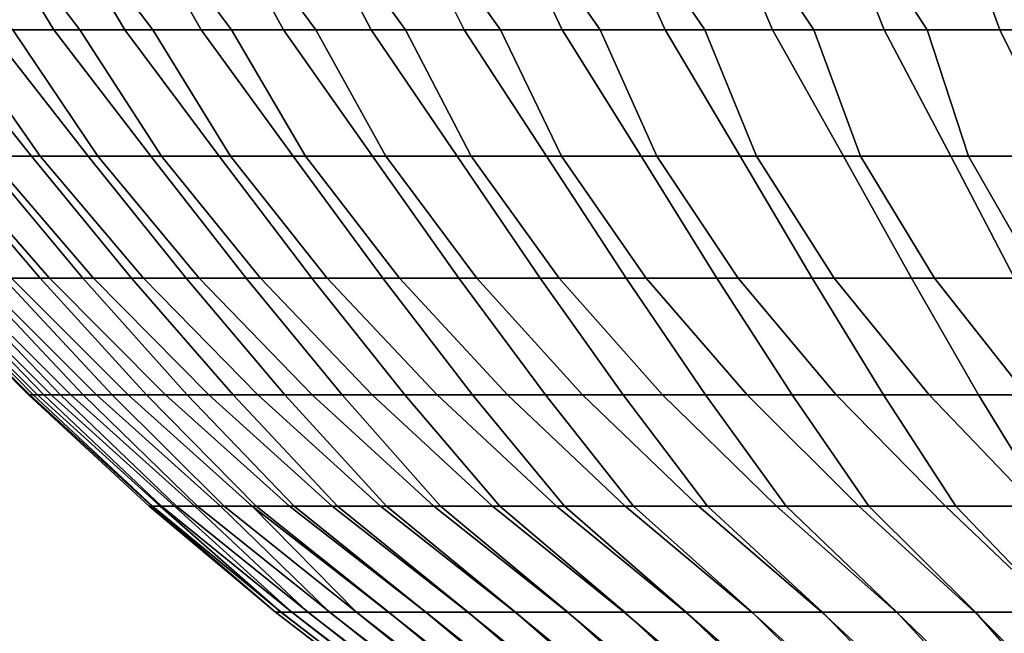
# Model space of a CAD drawing. Header units: metres. Extents: x -109 to 109, y -100 to 58.
# Tile 174 of 256: x -20.54 to -12.7, y -84.14 to -79.25. Entities that reach past the tile are written whole.
import ezdxf

# ---------------------------------------------------------------- set-up
doc = ezdxf.new("R2010")
doc.units = ezdxf.units.M
doc.layers.add('solid_21_062_100_XXX', color=7, linetype='CONTINUOUS')

msp = doc.modelspace()

# ---------------------------------------------------------------- linework, layer by layer
at = {"layer": 'solid_21_062_100_XXX'}
for points in [[(-20.910282, -78.282303, 16.087599), (-21.44648, -78.282303, 15.062488), (-20.787794, -79.327026, 14.608692), (-20.271898, -79.327026, 15.606894)], [(-21.403723, -78.282303, -6.153981), (-20.863398, -78.282303, -7.176922), (-20.066221, -79.327026, -6.979362), (-20.60021, -79.327026, -5.990722)], [(-20.325123, -78.282303, 17.085571), (-20.910282, -78.282303, 16.087599), (-20.271898, -79.327026, 15.606894), (-19.708105, -79.327026, 16.578846)], [(-20.863398, -78.282303, -7.176922), (-20.274221, -78.282303, -8.172527), (-19.484821, -79.327026, -7.940886), (-20.066221, -79.327026, -6.979362)], [(-19.692371, -78.282303, 18.054068), (-20.325123, -78.282303, 17.085571), (-19.708105, -79.327026, 16.578846), (-19.097748, -79.327026, 17.522255)], [(-20.274221, -78.282303, -8.172527), (-19.637571, -78.282303, -9.138466), (-18.857384, -79.327026, -8.873023), (-19.484821, -79.327026, -7.940886)], [(-19.01351, -78.282303, 18.99082), (-19.692371, -78.282303, 18.054068), (-19.097748, -79.327026, 17.522255), (-18.442268, -79.327026, 18.434889)], [(-19.637571, -78.282303, -9.138466), (-18.954939, -78.282303, -10.072474), (-18.185394, -79.327026, -9.773569), (-18.857384, -79.327026, -8.873023)], [(-18.290127, -78.282303, 19.893637), (-19.01351, -78.282303, 18.99082), (-18.442268, -79.327026, 18.434889), (-17.743216, -79.327026, 19.314594)], [(-18.954939, -78.282303, -10.072474), (-18.227924, -78.282303, -10.972368), (-17.470436, -79.327026, -10.640397), (-18.185394, -79.327026, -9.773569)], [(-17.523918, -78.282303, 20.760401), (-18.290127, -78.282303, 19.893637), (-17.743216, -79.327026, 19.314594), (-17.002241, -79.327026, 20.15929)], [(-18.227924, -78.282303, -10.972368), (-17.458227, -78.282303, -11.836038), (-16.714201, -79.327026, -11.471459), (-17.470436, -79.327026, -10.640397)], [(-16.716675, -78.282303, 21.589087), (-17.523918, -78.282303, 20.760401), (-17.002241, -79.327026, 20.15929), (-16.221094, -79.327026, 20.966982)], [(-17.458227, -78.282303, -11.836038), (-16.64765, -78.282303, -12.661463), (-15.918476, -79.327026, -12.264791), (-16.714201, -79.327026, -11.471459)], [(-15.870289, -78.282303, 22.37775), (-16.716675, -78.282303, 21.589087), (-16.221094, -79.327026, 20.966982), (-15.401623, -79.327026, 21.73576)], [(-16.64765, -78.282303, -12.661463), (-15.798093, -78.282303, -13.446709), (-15.08514, -79.327026, -13.01852), (-15.918476, -79.327026, -12.264791)], [(-14.986742, -78.282303, 23.124546), (-15.870289, -78.282303, 22.37775), (-15.401623, -79.327026, 21.73576), (-14.545762, -79.327026, 22.46381)], [(-15.798093, -78.282303, -13.446709), (-14.911544, -78.282303, -14.189938), (-14.216163, -79.327026, -13.730864), (-15.08514, -79.327026, -13.01852)], [(-14.068104, -78.282303, 23.827726), (-14.986742, -78.282303, 23.124546), (-14.545762, -79.327026, 22.46381), (-13.655534, -79.327026, 23.149412)], [(-14.911544, -78.282303, -14.189938), (-13.990078, -78.282303, -14.88941), (-13.313597, -79.327026, -14.400139), (-14.216163, -79.327026, -13.730864)], [(-13.116524, -78.282303, 24.485645), (-14.068104, -78.282303, 23.827726), (-13.655534, -79.327026, 23.149412), (-12.733042, -79.327026, 23.790943)], [(-13.990078, -78.282303, -14.88941), (-13.035854, -78.282303, -15.543487), (-12.379575, -79.327026, -15.024765), (-13.313597, -79.327026, -14.400139)], [(-12.134232, -78.282303, 25.096758), (-13.116524, -78.282303, 24.485645), (-12.733042, -79.327026, 23.790943), (-11.780465, -79.327026, 24.38689)], [(-13.035854, -78.282303, -15.543487), (-12.051106, -78.282303, -16.150637), (-11.416304, -79.327026, -15.603266), (-12.379575, -79.327026, -15.024765)], [(-21.671139, -79.327026, 12.543035), (-20.855515, -80.335587, 12.335325), (-20.451424, -80.335587, 13.336229), (-21.254576, -79.327026, 13.586601)], [(-21.085527, -79.327026, -4.977301), (-20.381786, -80.335587, -4.500786), (-20.79368, -80.335587, -3.503067), (-21.521025, -79.327026, -3.941494)], [(-21.254576, -79.327026, 13.586601), (-20.451424, -80.335587, 13.336229), (-19.999331, -80.335587, 14.316387), (-20.787794, -79.327026, 14.608692)], [(-20.60021, -79.327026, -5.990722), (-19.922052, -80.335587, -5.477384), (-20.381786, -80.335587, -4.500786), (-21.085527, -79.327026, -4.977301)], [(-20.787794, -79.327026, 14.608692), (-19.999331, -80.335587, 14.316387), (-19.500294, -80.335587, 15.273499), (-20.271898, -79.327026, 15.606894)], [(-20.066221, -79.327026, -6.979362), (-19.415558, -80.335587, -6.43057), (-19.922052, -80.335587, -5.477384), (-20.60021, -79.327026, -5.990722)], [(-20.271898, -79.327026, 15.606894), (-19.500294, -80.335587, 15.273499), (-18.955488, -80.335587, 16.205317), (-19.708105, -79.327026, 16.578846)], [(-19.484821, -79.327026, -7.940886), (-18.863493, -80.335587, -7.358106), (-19.415558, -80.335587, -6.43057), (-20.066221, -79.327026, -6.979362)], [(-19.708105, -79.327026, 16.578846), (-18.955488, -80.335587, 16.205317), (-18.36619, -80.335587, 17.109655), (-19.097748, -79.327026, 17.522255)], [(-18.857384, -79.327026, -8.873023), (-18.267151, -80.335587, -8.257814), (-18.863493, -80.335587, -7.358106), (-19.484821, -79.327026, -7.940886)], [(-19.097748, -79.327026, 17.522255), (-18.36619, -80.335587, 17.109655), (-17.733782, -80.335587, 17.98439), (-18.442268, -79.327026, 18.434889)], [(-18.185394, -79.327026, -9.773569), (-17.627934, -80.335587, -9.127584), (-18.267151, -80.335587, -8.257814), (-18.857384, -79.327026, -8.873023)], [(-18.442268, -79.327026, 18.434889), (-17.733782, -80.335587, 17.98439), (-17.059752, -80.335587, 18.827469), (-17.743216, -79.327026, 19.314594)], [(-17.470436, -79.327026, -10.640397), (-16.94734, -80.335587, -9.965375), (-17.627934, -80.335587, -9.127584), (-18.185394, -79.327026, -9.773569)], [(-17.743216, -79.327026, 19.314594), (-17.059752, -80.335587, 18.827469), (-16.345678, -80.335587, 19.636911), (-17.002241, -79.327026, 20.15929)], [(-16.714201, -79.327026, -11.471459), (-16.226969, -80.335587, -10.769218), (-16.94734, -80.335587, -9.965375), (-17.470436, -79.327026, -10.640397)], [(-17.002241, -79.327026, 20.15929), (-16.345678, -80.335587, 19.636911), (-15.59324, -80.335587, 20.41082), (-16.221094, -79.327026, 20.966982)], [(-15.918476, -79.327026, -12.264791), (-15.46851, -80.335587, -11.537229), (-16.226969, -80.335587, -10.769218), (-16.714201, -79.327026, -11.471459)], [(-16.221094, -79.327026, 20.966982), (-15.59324, -80.335587, 20.41082), (-14.8042, -80.335587, 21.147379), (-15.401623, -79.327026, 21.73576)], [(-15.08514, -79.327026, -13.01852), (-14.673744, -80.335587, -12.267602), (-15.46851, -80.335587, -11.537229), (-15.918476, -79.327026, -12.264791)], [(-15.401623, -79.327026, 21.73576), (-14.8042, -80.335587, 21.147379), (-13.980413, -80.335587, 21.844856), (-14.545762, -79.327026, 22.46381)], [(-14.216163, -79.327026, -13.730864), (-13.844536, -80.335587, -12.958626), (-14.673744, -80.335587, -12.267602), (-15.08514, -79.327026, -13.01852)], [(-14.545762, -79.327026, 22.46381), (-13.980413, -80.335587, 21.844856), (-13.123812, -80.335587, 22.501616), (-13.655534, -79.327026, 23.149412)], [(-13.313597, -79.327026, -14.400139), (-12.982833, -80.335587, -13.608677), (-13.844536, -80.335587, -12.958626), (-14.216163, -79.327026, -13.730864)], [(-13.655534, -79.327026, 23.149412), (-13.123812, -80.335587, 22.501616), (-12.236407, -80.335587, 23.116116), (-12.733042, -79.327026, 23.790943)], [(-12.379575, -79.327026, -15.024765), (-12.090656, -80.335587, -14.21623), (-12.982833, -80.335587, -13.608677), (-13.313597, -79.327026, -14.400139)], [(-12.733042, -79.327026, 23.790943), (-12.236407, -80.335587, 23.116116), (-11.320281, -80.335587, 23.686916), (-11.780465, -79.327026, 24.38689)], [(-21.210655, -80.335587, 11.316024), (-21.51601, -80.335587, 10.280718), (-20.672796, -81.305984, 10.024849), (-20.380507, -81.305984, 11.020611)], [(-21.470198, -80.335587, -1.45368), (-21.156769, -80.335587, -2.48657), (-20.307634, -81.305984, -2.249191), (-20.610844, -81.305984, -1.256699)], [(-20.855515, -80.335587, 12.335325), (-21.210655, -80.335587, 11.316024), (-20.380507, -81.305984, 11.020611), (-20.040281, -81.305984, 12.00103)], [(-21.156769, -80.335587, -2.48657), (-20.79368, -80.335587, -3.503067), (-19.956661, -81.305984, -3.225815), (-20.307634, -81.305984, -2.249191)], [(-20.451424, -80.335587, 13.336229), (-20.855515, -80.335587, 12.335325), (-20.040281, -81.305984, 12.00103), (-19.652924, -81.305984, 12.963802)], [(-20.79368, -80.335587, -3.503067), (-20.381786, -80.335587, -4.500786), (-19.558754, -81.305984, -4.184275), (-19.956661, -81.305984, -3.225815)], [(-19.999331, -80.335587, 14.316387), (-20.451424, -80.335587, 13.336229), (-19.652924, -81.305984, 12.963802), (-19.219345, -81.305984, 13.906663)], [(-20.381786, -80.335587, -4.500786), (-19.922052, -80.335587, -5.477384), (-19.114847, -81.305984, -5.122316), (-19.558754, -81.305984, -4.184275)], [(-19.500294, -80.335587, 15.273499), (-19.999331, -80.335587, 14.316387), (-19.219345, -81.305984, 13.906663), (-18.740564, -81.305984, 14.827393)], [(-19.922052, -80.335587, -5.477384), (-19.415558, -80.335587, -6.43057), (-18.625982, -81.305984, -6.037733), (-19.114847, -81.305984, -5.122316)], [(-18.955488, -80.335587, 16.205317), (-19.500294, -80.335587, 15.273499), (-18.740564, -81.305984, 14.827393), (-18.217709, -81.305984, 15.723828)], [(-19.415558, -80.335587, -6.43057), (-18.863493, -80.335587, -7.358106), (-18.093311, -81.305984, -6.928371), (-18.625982, -81.305984, -6.037733)], [(-18.36619, -80.335587, 17.109655), (-18.955488, -80.335587, 16.205317), (-18.217709, -81.305984, 15.723828), (-17.652004, -81.305984, 16.593861)], [(-18.863493, -80.335587, -7.358106), (-18.267151, -80.335587, -8.257814), (-17.518087, -81.305984, -7.792138), (-18.093311, -81.305984, -6.928371)], [(-17.733782, -80.335587, 17.98439), (-18.36619, -80.335587, 17.109655), (-17.652004, -81.305984, 16.593861), (-17.044786, -81.305984, 17.435442)], [(-18.267151, -80.335587, -8.257814), (-17.627934, -80.335587, -9.127584), (-16.901663, -81.305984, -8.627001), (-17.518087, -81.305984, -7.792138)], [(-17.059752, -80.335587, 18.827469), (-17.733782, -80.335587, 17.98439), (-17.044786, -81.305984, 17.435442), (-16.39748, -81.305984, 18.246595)], [(-17.627934, -80.335587, -9.127584), (-16.94734, -80.335587, -9.965375), (-16.245485, -81.305984, -9.430996), (-16.901663, -81.305984, -8.627001)], [(-16.345678, -80.335587, 19.636911), (-17.059752, -80.335587, 18.827469), (-16.39748, -81.305984, 18.246595), (-15.711608, -81.305984, 19.025414)], [(-16.94734, -80.335587, -9.965375), (-16.226969, -80.335587, -10.769218), (-15.551103, -81.305984, -10.202232), (-16.245485, -81.305984, -9.430996)], [(-15.59324, -80.335587, 20.41082), (-16.345678, -80.335587, 19.636911), (-15.711608, -81.305984, 19.025414), (-14.988784, -81.305984, 19.770061)], [(-16.226969, -80.335587, -10.769218), (-15.46851, -80.335587, -11.537229), (-14.820144, -81.305984, -10.938897), (-15.551103, -81.305984, -10.202232)], [(-14.8042, -80.335587, 21.147379), (-15.59324, -80.335587, 20.41082), (-14.988784, -81.305984, 19.770061), (-14.230708, -81.305984, 20.47879)], [(-15.46851, -80.335587, -11.537229), (-14.673744, -80.335587, -12.267602), (-14.054329, -81.305984, -11.639257), (-14.820144, -81.305984, -10.938897)], [(-13.980413, -80.335587, 21.844856), (-14.8042, -80.335587, 21.147379), (-14.230708, -81.305984, 20.47879), (-13.439163, -81.305984, 21.149933)], [(-14.673744, -80.335587, -12.267602), (-13.844536, -80.335587, -12.958626), (-13.255461, -81.305984, -12.301665), (-14.054329, -81.305984, -11.639257)], [(-13.123812, -80.335587, 22.501616), (-13.980413, -80.335587, 21.844856), (-13.439163, -81.305984, 21.149933), (-12.61601, -81.305984, 21.781908)], [(-13.844536, -80.335587, -12.958626), (-12.982833, -80.335587, -13.608677), (-12.425417, -81.305984, -12.924564), (-13.255461, -81.305984, -12.301665)], [(-12.236407, -80.335587, 23.116116), (-13.123812, -80.335587, 22.501616), (-12.61601, -81.305984, 21.781908), (-11.763186, -81.305984, 22.373234)], [(-12.982833, -80.335587, -13.608677), (-12.090656, -80.335587, -14.21623), (-11.566149, -81.305984, -13.506488), (-12.425417, -81.305984, -12.924564)], [(-21.395227, -81.305984, 4.898832), (-21.389528, -81.305984, 3.861074), (-20.462643, -82.236313, 3.75639), (-20.474457, -82.236313, 4.75334)], [(-21.350607, -81.305984, 5.935647), (-21.395227, -81.305984, 4.898832), (-20.474457, -82.236313, 4.75334), (-20.437727, -82.236313, 5.749684)], [(-21.389528, -81.305984, 3.861074), (-21.333523, -81.305984, 2.824812), (-20.402313, -82.236313, 2.761197), (-20.462643, -82.236313, 3.75639)], [(-21.255772, -81.305984, 6.969079), (-21.350607, -81.305984, 5.935647), (-20.437727, -82.236313, 5.749684), (-20.352543, -82.236313, 6.743058)], [(-21.333523, -81.305984, 2.824812), (-21.227345, -81.305984, 1.792483), (-20.293612, -82.236313, 1.77012), (-20.402313, -82.236313, 2.761197)], [(-21.110945, -81.305984, 7.996698), (-21.255772, -81.305984, 6.969079), (-20.352543, -82.236313, 6.743058), (-20.219105, -82.236313, 7.731108)], [(-21.227345, -81.305984, 1.792483), (-21.071239, -81.305984, 0.766517), (-20.136795, -82.236313, 0.78551), (-20.293612, -82.236313, 1.77012)], [(-20.916468, -81.305984, 9.016088), (-21.110945, -81.305984, 7.996698), (-20.219105, -82.236313, 7.731108), (-20.037727, -82.236313, 8.711492)], [(-21.071239, -81.305984, 0.766517), (-20.86558, -81.305984, -0.250675), (-19.932236, -82.236313, -0.1903), (-20.136795, -82.236313, 0.78551)], [(-20.672796, -81.305984, 10.024849), (-20.916468, -81.305984, 9.016088), (-20.037727, -82.236313, 8.711492), (-19.808844, -82.236313, 9.681884)], [(-20.86558, -81.305984, -0.250675), (-20.610844, -81.305984, -1.256699), (-19.68042, -82.236313, -1.154996), (-19.932236, -82.236313, -0.1903)], [(-20.380507, -81.305984, 11.020611), (-20.672796, -81.305984, 10.024849), (-19.808844, -82.236313, 9.681884), (-19.532995, -82.236313, 10.639985)], [(-20.610844, -81.305984, -1.256699), (-20.307634, -81.305984, -2.249191), (-19.381943, -82.236313, -2.10629), (-19.68042, -82.236313, -1.154996)], [(-20.040281, -81.305984, 12.00103), (-20.380507, -81.305984, 11.020611), (-19.532995, -82.236313, 10.639985), (-19.210835, -82.236313, 11.583522)], [(-20.307634, -81.305984, -2.249191), (-19.956661, -81.305984, -3.225815), (-19.037514, -82.236313, -3.041928), (-19.381943, -82.236313, -2.10629)], [(-19.652924, -81.305984, 12.963802), (-20.040281, -81.305984, 12.00103), (-19.210835, -82.236313, 11.583522), (-18.843128, -82.236313, 12.510258)], [(-19.956661, -81.305984, -3.225815), (-19.558754, -81.305984, -4.184275), (-18.647947, -82.236313, -3.95969), (-19.037514, -82.236313, -3.041928)], [(-19.219345, -81.305984, 13.906663), (-19.652924, -81.305984, 12.963802), (-18.843128, -82.236313, 12.510258), (-18.430744, -82.236313, 13.417997)], [(-19.558754, -81.305984, -4.184275), (-19.114847, -81.305984, -5.122316), (-18.21417, -82.236313, -4.857401), (-18.647947, -82.236313, -3.95969)], [(-18.740564, -81.305984, 14.827393), (-19.219345, -81.305984, 13.906663), (-18.430744, -82.236313, 13.417997), (-17.974665, -82.236313, 14.304585)], [(-19.114847, -81.305984, -5.122316), (-18.625982, -81.305984, -6.037733), (-17.737207, -82.236313, -5.732933), (-18.21417, -82.236313, -4.857401)], [(-18.217709, -81.305984, 15.723828), (-18.740564, -81.305984, 14.827393), (-17.974665, -82.236313, 14.304585), (-17.475967, -82.236313, 15.167923)], [(-18.625982, -81.305984, -6.037733), (-18.093311, -81.305984, -6.928371), (-17.218191, -82.236313, -6.584209), (-17.737207, -82.236313, -5.732933)], [(-17.652004, -81.305984, 16.593861), (-18.217709, -81.305984, 15.723828), (-17.475967, -82.236313, 15.167923), (-16.935837, -82.236313, 16.00596)], [(-18.093311, -81.305984, -6.928371), (-17.518087, -81.305984, -7.792138), (-16.658352, -82.236313, -7.409212), (-17.218191, -82.236313, -6.584209)], [(-17.044786, -81.305984, 17.435442), (-17.652004, -81.305984, 16.593861), (-16.935837, -82.236313, 16.00596), (-16.355553, -82.236313, 16.816713)], [(-17.518087, -81.305984, -7.792138), (-16.901663, -81.305984, -8.627001), (-16.059019, -82.236313, -8.205986), (-16.658352, -82.236313, -7.409212)], [(-16.39748, -81.305984, 18.246595), (-17.044786, -81.305984, 17.435442), (-16.355553, -82.236313, 16.816713), (-15.736492, -82.236313, 17.598259)], [(-16.901663, -81.305984, -8.627001), (-16.245485, -81.305984, -9.430996), (-15.42161, -82.236313, -8.97264), (-16.059019, -82.236313, -8.205986)], [(-15.711608, -81.305984, 19.025414), (-16.39748, -81.305984, 18.246595), (-15.736492, -82.236313, 17.598259), (-15.080121, -82.236313, 18.348742)], [(-16.245485, -81.305984, -9.430996), (-15.551103, -81.305984, -10.202232), (-14.747638, -82.236313, -9.707358), (-15.42161, -82.236313, -8.97264)], [(-14.988784, -81.305984, 19.770061), (-15.711608, -81.305984, 19.025414), (-15.080121, -82.236313, 18.348742), (-14.387996, -82.236313, 19.066385)], [(-15.551103, -81.305984, -10.202232), (-14.820144, -81.305984, -10.938897), (-14.0387, -82.236313, -10.408399), (-14.747638, -82.236313, -9.707358)], [(-14.230708, -81.305984, 20.47879), (-14.988784, -81.305984, 19.770061), (-14.387996, -82.236313, 19.066385), (-13.661758, -82.236313, 19.749487)], [(-14.820144, -81.305984, -10.938897), (-14.054329, -81.305984, -11.639257), (-13.296478, -82.236313, -11.074099), (-14.0387, -82.236313, -10.408399)], [(-13.439163, -81.305984, 21.149933), (-14.230708, -81.305984, 20.47879), (-13.661758, -82.236313, 19.749487), (-12.90313, -82.236313, 20.396427)], [(-14.054329, -81.305984, -11.639257), (-13.255461, -81.305984, -12.301665), (-12.522732, -82.236313, -11.702879), (-13.296478, -82.236313, -11.074099)], [(-12.61601, -81.305984, 21.781908), (-13.439163, -81.305984, 21.149933), (-12.90313, -82.236313, 20.396427), (-12.113909, -82.236313, 21.005672)], [(-13.255461, -81.305984, -12.301665), (-12.425417, -81.305984, -12.924564), (-11.719296, -82.236313, -12.29325), (-12.522732, -82.236313, -11.702879)], [(-19.491995, -83.124741, 3.598499), (-19.512629, -83.124741, 4.554233), (-20.474457, -82.236313, 4.75334), (-20.462643, -82.236313, 3.75639)], [(-19.512629, -83.124741, 4.554233), (-19.486431, -83.124741, 5.509831), (-20.437727, -82.236313, 5.749684), (-20.474457, -82.236313, 4.75334)], [(-19.424576, -83.124741, 2.644922), (-19.491995, -83.124741, 3.598499), (-20.462643, -82.236313, 3.75639), (-20.402313, -82.236313, 2.761197)], [(-19.486431, -83.124741, 5.509831), (-19.413462, -83.124741, 6.463), (-20.352543, -82.236313, 6.743058), (-20.437727, -82.236313, 5.749684)], [(-19.310535, -83.124741, 1.695791), (-19.424576, -83.124741, 2.644922), (-20.402313, -82.236313, 2.761197), (-20.293612, -82.236313, 1.77012)], [(-19.413462, -83.124741, 6.463), (-19.293896, -83.124741, 7.41145), (-20.219105, -82.236313, 7.731108), (-20.352543, -82.236313, 6.743058)], [(-19.150145, -83.124741, 0.753385), (-19.310535, -83.124741, 1.695791), (-20.293612, -82.236313, 1.77012), (-20.136795, -82.236313, 0.78551)], [(-19.293896, -83.124741, 7.41145), (-19.128023, -83.124741, 8.352907), (-20.037727, -82.236313, 8.711492), (-20.219105, -82.236313, 7.731108)], [(-18.943792, -83.124741, -0.180035), (-19.150145, -83.124741, 0.753385), (-20.136795, -82.236313, 0.78551), (-19.932236, -82.236313, -0.1903)], [(-19.128023, -83.124741, 8.352907), (-18.916239, -83.124741, 9.28511), (-19.808844, -82.236313, 9.681884), (-20.037727, -82.236313, 8.711492)], [(-18.691971, -83.124741, -1.102229), (-18.943792, -83.124741, -0.180035), (-19.932236, -82.236313, -0.1903), (-19.68042, -82.236313, -1.154996)], [(-18.916239, -83.124741, 9.28511), (-18.659052, -83.124741, 10.205821), (-19.532995, -82.236313, 10.639985), (-19.808844, -82.236313, 9.681884)], [(-18.395285, -83.124741, -2.010982), (-18.691971, -83.124741, -1.102229), (-19.68042, -82.236313, -1.154996), (-19.381943, -82.236313, -2.10629)], [(-18.659052, -83.124741, 10.205821), (-18.35708, -83.124741, 11.112831), (-19.210835, -82.236313, 11.583522), (-19.532995, -82.236313, 10.639985)], [(-18.054447, -83.124741, -2.904113), (-18.395285, -83.124741, -2.010982), (-19.381943, -82.236313, -2.10629), (-19.037514, -82.236313, -3.041928)], [(-18.35708, -83.124741, 11.112831), (-18.011049, -83.124741, 12.003963), (-18.843128, -82.236313, 12.510258), (-19.210835, -82.236313, 11.583522)], [(-17.670277, -83.124741, -3.77948), (-18.054447, -83.124741, -2.904113), (-19.037514, -82.236313, -3.041928), (-18.647947, -82.236313, -3.95969)], [(-18.011049, -83.124741, 12.003963), (-17.621788, -83.124741, 12.877079), (-18.430744, -82.236313, 13.417997), (-18.843128, -82.236313, 12.510258)], [(-17.243694, -83.124741, -4.634981), (-17.670277, -83.124741, -3.77948), (-18.647947, -82.236313, -3.95969), (-18.21417, -82.236313, -4.857401)], [(-17.621788, -83.124741, 12.877079), (-17.190233, -83.124741, 13.730082), (-17.974665, -82.236313, 14.304585), (-18.430744, -82.236313, 13.417997)], [(-16.775724, -83.124741, -5.468563), (-17.243694, -83.124741, -4.634981), (-18.21417, -82.236313, -4.857401), (-17.737207, -82.236313, -5.732933)], [(-17.190233, -83.124741, 13.730082), (-16.717417, -83.124741, 14.560925), (-17.475967, -82.236313, 15.167923), (-17.974665, -82.236313, 14.304585)], [(-16.267488, -83.124741, -6.278224), (-16.775724, -83.124741, -5.468563), (-17.737207, -82.236313, -5.732933), (-17.218191, -82.236313, -6.584209)], [(-16.717417, -83.124741, 14.560925), (-16.204477, -83.124741, 15.367613), (-16.935837, -82.236313, 16.00596), (-17.475967, -82.236313, 15.167923)], [(-15.720209, -83.124741, -7.062022), (-16.267488, -83.124741, -6.278224), (-17.218191, -82.236313, -6.584209), (-16.658352, -82.236313, -7.409212)], [(-16.204477, -83.124741, 15.367613), (-15.652643, -83.124741, 16.148212), (-16.355553, -82.236313, 16.816713), (-16.935837, -82.236313, 16.00596)], [(-15.135199, -83.124741, -7.818076), (-15.720209, -83.124741, -7.062022), (-16.658352, -82.236313, -7.409212), (-16.059019, -82.236313, -8.205986)], [(-15.652643, -83.124741, 16.148212), (-15.06324, -83.124741, 16.900846), (-15.736492, -82.236313, 17.598259), (-16.355553, -82.236313, 16.816713)], [(-14.513861, -83.124741, -8.54457), (-15.135199, -83.124741, -7.818076), (-16.059019, -82.236313, -8.205986), (-15.42161, -82.236313, -8.97264)], [(-15.06324, -83.124741, 16.900846), (-14.437683, -83.124741, 17.623711), (-15.080121, -82.236313, 18.348742), (-15.736492, -82.236313, 17.598259)], [(-13.857687, -83.124741, -9.23976), (-14.513861, -83.124741, -8.54457), (-15.42161, -82.236313, -8.97264), (-14.747638, -82.236313, -9.707358)], [(-14.437683, -83.124741, 17.623711), (-13.777473, -83.124741, 18.315069), (-14.387996, -82.236313, 19.066385), (-15.080121, -82.236313, 18.348742)], [(-13.168253, -83.124741, -9.90198), (-13.857687, -83.124741, -9.23976), (-14.747638, -82.236313, -9.707358), (-14.0387, -82.236313, -10.408399)], [(-13.777473, -83.124741, 18.315069), (-13.084196, -83.124741, 18.973265), (-13.661758, -82.236313, 19.749487), (-14.387996, -82.236313, 19.066385)], [(-12.447212, -83.124741, -10.529639), (-13.168253, -83.124741, -9.90198), (-14.0387, -82.236313, -10.408399), (-13.296478, -82.236313, -11.074099)], [(-13.084196, -83.124741, 18.973265), (-12.359513, -83.124741, 19.596714), (-12.90313, -82.236313, 20.396427), (-13.661758, -82.236313, 19.749487)], [(-11.696297, -83.124741, -11.12123), (-12.447212, -83.124741, -10.529639), (-13.296478, -82.236313, -11.074099), (-12.522732, -82.236313, -11.702879)], [(-12.359513, -83.124741, 19.596714), (-11.605166, -83.124741, 20.183924), (-12.113909, -82.236313, 21.005672), (-12.90313, -82.236313, 20.396427)], [(-18.46199, -83.969498, 5.841667), (-19.486431, -83.124741, 5.509831), (-19.512629, -83.124741, 4.554233), (-18.505373, -83.969498, 4.948246)], [(-18.505373, -83.969498, 4.948246), (-19.512629, -83.124741, 4.554233), (-19.491995, -83.124741, 3.598499), (-18.505545, -83.969498, 4.053772)], [(-18.505545, -83.969498, 4.053772), (-19.491995, -83.124741, 3.598499), (-19.424576, -83.124741, 2.644922), (-18.462507, -83.969498, 3.160335)], [(-18.3755, -83.969498, 6.731948), (-19.413462, -83.124741, 6.463), (-19.486431, -83.124741, 5.509831), (-18.46199, -83.969498, 5.841667)], [(-18.462507, -83.969498, 3.160335), (-19.424576, -83.124741, 2.644922), (-19.310535, -83.124741, 1.695791), (-18.376362, -83.969498, 2.27002)], [(-18.246101, -83.969498, 7.617013), (-19.293896, -83.124741, 7.41145), (-19.413462, -83.124741, 6.463), (-18.3755, -83.969498, 6.731948)], [(-18.376362, -83.969498, 2.27002), (-19.310535, -83.124741, 1.695791), (-19.150145, -83.124741, 0.753385), (-18.247307, -83.969498, 1.384905)], [(-18.0741, -83.969498, 8.494794), (-19.128023, -83.124741, 8.352907), (-19.293896, -83.124741, 7.41145), (-18.246101, -83.969498, 7.617013)], [(-18.247307, -83.969498, 1.384905), (-19.150145, -83.124741, 0.753385), (-18.943792, -83.124741, -0.180035), (-18.075645, -83.969498, 0.507058)], [(-17.859898, -83.969498, 9.36324), (-18.916239, -83.124741, 9.28511), (-19.128023, -83.124741, 8.352907), (-18.0741, -83.969498, 8.494794)], [(-18.075645, -83.969498, 0.507058), (-18.943792, -83.124741, -0.180035), (-18.691971, -83.124741, -1.102229), (-17.861778, -83.969498, -0.361471)], [(-17.603991, -83.969498, 10.220325), (-18.659052, -83.124741, 10.205821), (-18.916239, -83.124741, 9.28511), (-17.859898, -83.969498, 9.36324)], [(-17.309519, -83.969498, -2.062492), (-17.606203, -83.969498, -1.218655), (-18.691971, -83.124741, -1.102229), (-18.395285, -83.124741, -2.010982)], [(-17.606203, -83.969498, -1.218655), (-17.861778, -83.969498, -0.361471), (-18.691971, -83.124741, -1.102229)], [(-17.30698, -83.969498, 11.064048), (-18.35708, -83.124741, 11.112831), (-18.659052, -83.124741, 10.205821), (-17.603991, -83.969498, 10.220325)], [(-16.972418, -83.969498, -2.891012), (-17.309519, -83.969498, -2.062492), (-18.395285, -83.124741, -2.010982), (-18.054447, -83.124741, -2.904113)], [(-16.969559, -83.969498, 11.892437), (-18.011049, -83.124741, 12.003963), (-18.35708, -83.124741, 11.112831), (-17.30698, -83.969498, 11.064048)], [(-16.595686, -83.969498, -3.70228), (-16.972418, -83.969498, -2.891012), (-18.054447, -83.124741, -2.904113), (-17.670277, -83.124741, -3.77948)], [(-16.592512, -83.969498, 12.703559), (-17.621788, -83.124741, 12.877079), (-18.011049, -83.124741, 12.003963), (-16.969559, -83.969498, 11.892437)], [(-16.180202, -83.969498, -4.494402), (-16.595686, -83.969498, -3.70228), (-17.670277, -83.124741, -3.77948), (-17.243694, -83.124741, -4.634981)], [(-16.176723, -83.969498, 13.495521), (-17.190233, -83.124741, 13.730082), (-17.621788, -83.124741, 12.877079), (-16.592512, -83.969498, 12.703559)], [(-15.72694, -83.969498, -5.265529), (-16.180202, -83.969498, -4.494402), (-17.243694, -83.124741, -4.634981), (-16.775724, -83.124741, -5.468563)], [(-15.723164, -83.969498, 14.266472), (-16.717417, -83.124741, 14.560925), (-17.190233, -83.124741, 13.730082), (-16.176723, -83.969498, 13.495521)], [(-15.236956, -83.969498, -6.013858), (-15.72694, -83.969498, -5.265529), (-16.775724, -83.124741, -5.468563), (-16.267488, -83.124741, -6.278224)], [(-15.23289, -83.969498, 15.014612), (-16.204477, -83.124741, 15.367613), (-16.717417, -83.124741, 14.560925), (-15.723164, -83.969498, 14.266472)], [(-14.711393, -83.969498, -6.737645), (-15.236956, -83.969498, -6.013858), (-16.267488, -83.124741, -6.278224), (-15.720209, -83.124741, -7.062022)], [(-14.707047, -83.969498, 15.738195), (-15.652643, -83.124741, 16.148212), (-16.204477, -83.124741, 15.367613), (-15.23289, -83.969498, 15.014612)], [(-14.151481, -83.969498, -7.435198), (-14.711393, -83.969498, -6.737645), (-15.720209, -83.124741, -7.062022), (-15.135199, -83.124741, -7.818076)], [(-14.146865, -83.969498, 16.435532), (-15.06324, -83.124741, 16.900846), (-15.652643, -83.124741, 16.148212), (-14.707047, -83.969498, 15.738195)], [(-13.558524, -83.969498, -8.104889), (-14.151481, -83.969498, -7.435198), (-15.135199, -83.124741, -7.818076), (-14.513861, -83.124741, -8.54457)], [(-13.55365, -83.969498, 17.104992), (-14.437683, -83.124741, 17.623711), (-15.06324, -83.124741, 16.900846), (-14.146865, -83.969498, 16.435532)], [(-12.933908, -83.969498, -8.745153), (-13.558524, -83.969498, -8.104889), (-14.513861, -83.124741, -8.54457), (-13.857687, -83.124741, -9.23976)], [(-12.928787, -83.969498, 17.745016), (-13.777473, -83.124741, 18.315069), (-14.437683, -83.124741, 17.623711), (-13.55365, -83.969498, 17.104992)], [(-12.279094, -83.969498, -9.354497), (-12.933908, -83.969498, -8.745153), (-13.857687, -83.124741, -9.23976), (-13.168253, -83.124741, -9.90198)], [(-12.273736, -83.969498, 18.354105), (-13.084196, -83.124741, 18.973265), (-13.777473, -83.124741, 18.315069), (-12.928787, -83.969498, 17.745016)], [(-11.595607, -83.969498, -9.931496), (-12.279094, -83.969498, -9.354497), (-13.168253, -83.124741, -9.90198), (-12.447212, -83.124741, -10.529639)], [(-11.590026, -83.969498, 18.930841), (-12.359513, -83.124741, 19.596714), (-13.084196, -83.124741, 18.973265), (-12.273736, -83.969498, 18.354105)], [(-17.465641, -84.768936, 4.008492), (-17.468826, -84.768936, 4.85491), (-18.505373, -83.969498, 4.948246), (-18.505545, -83.969498, 4.053772)], [(-17.421469, -84.768936, 3.163222), (-17.465641, -84.768936, 4.008492), (-18.505545, -83.969498, 4.053772), (-18.462507, -83.969498, 3.160335)], [(-17.468826, -84.768936, 4.85491), (-17.431017, -84.768936, 5.700489), (-18.46199, -83.969498, 5.841667), (-18.505373, -83.969498, 4.948246)], [(-17.336412, -84.768936, 2.321083), (-17.421469, -84.768936, 3.163222), (-18.462507, -83.969498, 3.160335), (-18.376362, -83.969498, 2.27002)], [(-17.431017, -84.768936, 5.700489), (-17.352301, -84.768936, 6.543244), (-18.3755, -83.969498, 6.731948), (-18.46199, -83.969498, 5.841667)], [(-17.210672, -84.768936, 1.484051), (-17.336412, -84.768936, 2.321083), (-18.376362, -83.969498, 2.27002), (-18.247307, -83.969498, 1.384905)], [(-17.352301, -84.768936, 6.543244), (-17.232862, -84.768936, 7.381199), (-18.246101, -83.969498, 7.617013), (-18.3755, -83.969498, 6.731948)], [(-17.044542, -84.768936, 0.65409), (-17.210672, -84.768936, 1.484051), (-18.247307, -83.969498, 1.384905), (-18.075645, -83.969498, 0.507058)], [(-17.232862, -84.768936, 7.381199), (-17.072985, -84.768936, 8.212386), (-18.0741, -83.969498, 8.494794), (-18.246101, -83.969498, 7.617013)], [(-16.838413, -84.768936, -0.166851), (-17.044542, -84.768936, 0.65409), (-18.075645, -83.969498, 0.507058), (-17.861778, -83.969498, -0.361471)], [(-17.072985, -84.768936, 8.212386), (-16.873039, -84.768936, 9.034855), (-17.859898, -83.969498, 9.36324), (-18.0741, -83.969498, 8.494794)], [(-16.59277, -84.768936, -0.976846), (-16.838413, -84.768936, -0.166851), (-17.861778, -83.969498, -0.361471), (-17.606203, -83.969498, -1.218655)], [(-16.873039, -84.768936, 9.034855), (-16.633499, -84.768936, 9.846676), (-17.603991, -83.969498, 10.220325), (-17.859898, -83.969498, 9.36324)], [(-16.308186, -84.768936, -1.773994), (-16.59277, -84.768936, -0.976846), (-17.606203, -83.969498, -1.218655), (-17.309519, -83.969498, -2.062492)], [(-16.633499, -84.768936, 9.846676), (-16.354923, -84.768936, 10.645944), (-17.30698, -83.969498, 11.064048), (-17.603991, -83.969498, 10.220325)], [(-15.985332, -84.768936, -2.556425), (-16.308186, -84.768936, -1.773994), (-17.309519, -83.969498, -2.062492), (-16.972418, -83.969498, -2.891012)], [(-16.354923, -84.768936, 10.645944), (-16.037966, -84.768936, 11.430782), (-16.969559, -83.969498, 11.892437), (-17.30698, -83.969498, 11.064048)], [(-15.624963, -84.768936, -3.322302), (-15.985332, -84.768936, -2.556425), (-16.972418, -83.969498, -2.891012), (-16.595686, -83.969498, -3.70228)], [(-16.037966, -84.768936, 11.430782), (-15.683372, -84.768936, 12.199349), (-16.592512, -83.969498, 12.703559), (-16.969559, -83.969498, 11.892437)], [(-15.227927, -84.768936, -4.069829), (-15.624963, -84.768936, -3.322302), (-16.595686, -83.969498, -3.70228), (-16.180202, -83.969498, -4.494402)], [(-15.683372, -84.768936, 12.199349), (-15.291973, -84.768936, 12.949843), (-16.176723, -83.969498, 13.495521), (-16.592512, -83.969498, 12.703559)], [(-14.795156, -84.768936, -4.79725), (-15.227927, -84.768936, -4.069829), (-16.180202, -83.969498, -4.494402), (-15.72694, -83.969498, -5.265529)], [(-15.291973, -84.768936, 12.949843), (-14.864687, -84.768936, 13.680501), (-15.723164, -83.969498, 14.266472), (-16.176723, -83.969498, 13.495521)], [(-14.327662, -84.768936, -5.502859), (-14.795156, -84.768936, -4.79725), (-15.72694, -83.969498, -5.265529), (-15.236956, -83.969498, -6.013858)], [(-14.864687, -84.768936, 13.680501), (-14.402518, -84.768936, 14.389607), (-15.23289, -83.969498, 15.014612), (-15.723164, -83.969498, 14.266472)], [(-13.826547, -84.768936, -6.184999), (-14.327662, -84.768936, -5.502859), (-15.236956, -83.969498, -6.013858), (-14.711393, -83.969498, -6.737645)], [(-14.402518, -84.768936, 14.389607), (-13.90655, -84.768936, 15.0755), (-14.707047, -83.969498, 15.738195), (-15.23289, -83.969498, 15.014612)], [(-13.292983, -84.768936, -6.842071), (-13.826547, -84.768936, -6.184999), (-14.711393, -83.969498, -6.737645), (-14.151481, -83.969498, -7.435198)], [(-13.90655, -84.768936, 15.0755), (-13.377947, -84.768936, 15.736569), (-14.146865, -83.969498, 16.435532), (-14.707047, -83.969498, 15.738195)], [(-12.728225, -84.768936, -7.472532), (-13.292983, -84.768936, -6.842071), (-14.151481, -83.969498, -7.435198), (-13.558524, -83.969498, -8.104889)], [(-13.377947, -84.768936, 15.736569), (-12.817949, -84.768936, 16.371264), (-13.55365, -83.969498, 17.104992), (-14.146865, -83.969498, 16.435532)], [(-12.133595, -84.768936, -8.074902), (-12.728225, -84.768936, -7.472532), (-13.558524, -83.969498, -8.104889), (-12.933908, -83.969498, -8.745153)], [(-12.817949, -84.768936, 16.371264), (-12.227871, -84.768936, 16.97809), (-12.928787, -83.969498, 17.745016), (-13.55365, -83.969498, 17.104992)], [(-11.510492, -84.768936, -8.647768), (-12.133595, -84.768936, -8.074902), (-12.933908, -83.969498, -8.745153), (-12.279094, -83.969498, -9.354497)], [(-12.227871, -84.768936, 16.97809), (-11.609097, -84.768936, 17.55563), (-12.273736, -83.969498, 18.354105), (-12.928787, -83.969498, 17.745016)]]:
    msp.add_3dface(points, dxfattribs=at)

doc.saveas('drawing.dxf')
